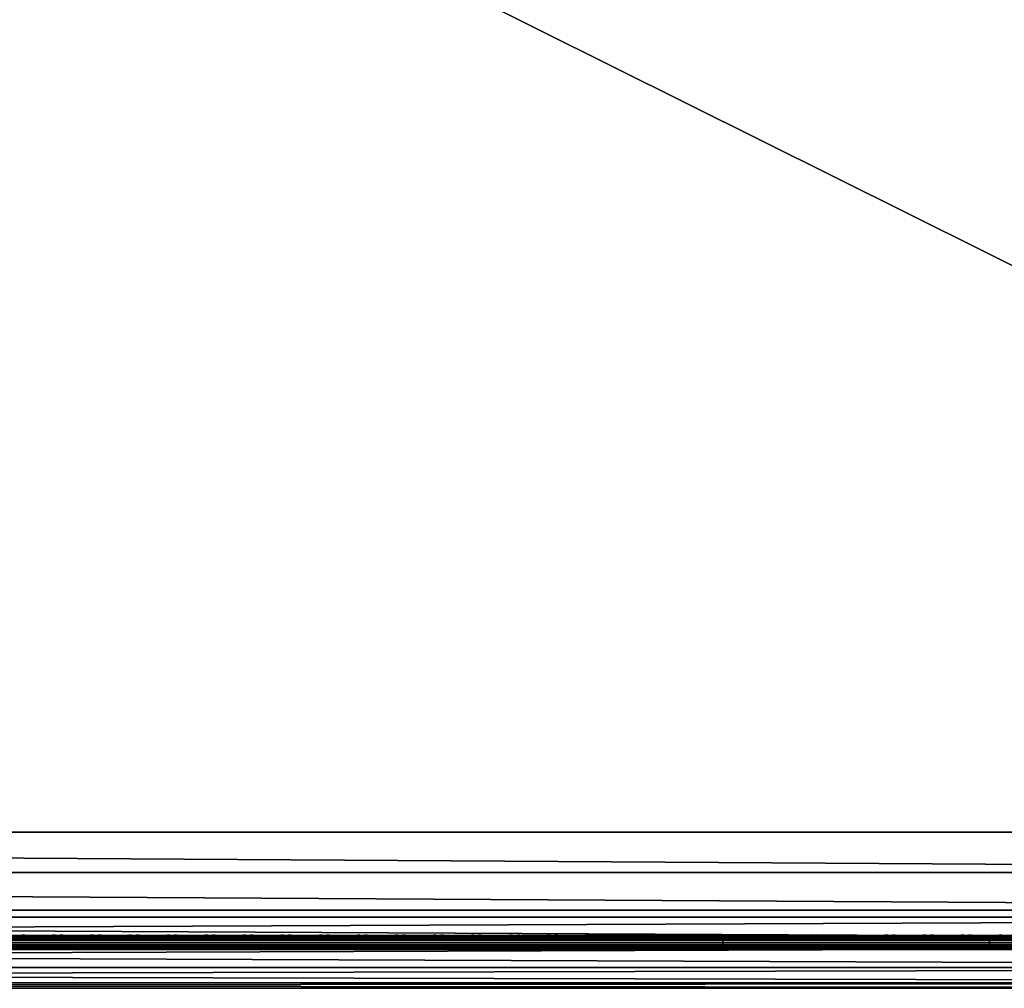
# Model space of a CAD drawing. Header units: inches. Extents: x 0 to 53, y -28.1 to 0.
# Tile 143 of 256: x 33.1 to 40, y -28 to -21.2. Entities that reach past the tile are written whole.
import ezdxf

# ---------------------------------------------------------------- set-up
doc = ezdxf.new("R2010")
doc.units = ezdxf.units.IN
doc.header["$LTSCALE"] = 0.03937
doc.header["$MEASUREMENT"] = 0
for name, color, linetype in [('A-FURN-3-ST', 151, 'Continuous'), ('A-FURN-3-ST-SEAM', 250, 'Continuous'), ('A-FURN-3-STITCH', 15, 'Continuous')]:
    doc.layers.add(name, color=color, linetype=linetype)

msp = doc.modelspace()

# ---------------------------------------------------------------- meshes
at = {"layer": 'A-FURN-3-ST'}
mesh = msp.add_polyface(dxfattribs=at)
corners = [(3.75, -5.4592, 18), (49.25, -5.4592, 18), (3.75, -5.1746, 17.9626), (49.25, -5.1746, 17.9626), (3.75, -4.9094, 17.8528), (49.25, -4.9094, 17.8528), (3.75, -4.6816, 17.6781), (49.25, -4.6816, 17.6781), (3.75, -4.5068, 17.4505), (49.25, -4.5068, 17.4505), (3.75, -4.3968, 17.1854), (49.25, -4.3968, 17.1854), (3.75, -4.3592, 16.9008), (49.25, -4.3504, 5.5004), (3.75, -4.3504, 5.5004), (3.75, -4.3883, 5.3089), (49.25, -4.3883, 5.3089), (3.75, -4.4967, 5.1466), (49.25, -4.4967, 5.1466), (3.75, -4.659, 5.0381), (49.25, -4.659, 5.0381), (3.75, -4.8504, 5), (3.75, -27.51, 5), (3.625, -4.8504, 5.0335), (3.625, -27.51, 5.0335), (3.5335, -4.8504, 5.125), (3.5335, -4.5038, 5.3567), (3.625, -4.3839, 5.5004), (3.625, -4.4193, 5.3217), (3.625, -4.5204, 5.1703), (3.625, -4.6718, 5.069), (3.5335, -4.4842, 16.9008), (3.625, -4.3926, 16.9008), (3.625, -4.4292, 17.1767), (3.5335, -5.2069, 17.8418), (3.625, -5.4592, 17.9665), (3.625, -5.1833, 17.9302), (3.5335, -4.77, 17.5897), (3.625, -4.7053, 17.6544), (3.625, -4.5358, 17.4337), (3.5335, -4.615, 17.3879), (3.5335, -4.5175, 17.153), (3.625, -4.9261, 17.8238), (3.625, -26.91, 17.9665), (3.75, -26.91, 18)]
mesh.append_faces([[corners[k] for k in face] for face in [(0, 1, 2), (2, 3, 4), (4, 5, 6), (6, 7, 8), (8, 9, 10), (10, 11, 12), (12, 13, 14), (14, 13, 15), (15, 16, 17), (17, 18, 19), (19, 20, 21), (21, 22, 23), (23, 24, 25), (26, 27, 28), (28, 27, 14), (28, 14, 15), (28, 15, 29), (29, 15, 17), (29, 17, 30), (30, 17, 19), (30, 19, 23), (23, 19, 21), (23, 25, 30), (27, 31, 32), (27, 32, 14), (14, 32, 12), (31, 33, 32), (32, 33, 10), (32, 10, 12), (34, 35, 36), (37, 38, 39, 40), (40, 39, 33, 41), (35, 0, 36), (36, 0, 2), (36, 2, 42), (42, 2, 4), (42, 4, 38), (38, 4, 6), (38, 6, 39), (39, 6, 8), (39, 8, 33), (33, 8, 10), (35, 43, 0), (44, 1, 0)]])
mesh = msp.add_polyface(dxfattribs=at)
corners = [(49.375, -4.8504, 5.0335), (49.375, -27.51, 5.0335), (49.25, -4.8504, 5), (49.25, -4.3504, 5.5004), (49.375, -4.3839, 5.5004), (49.25, -4.3883, 5.3089), (49.375, -4.4193, 5.3217), (49.25, -4.4967, 5.1466), (49.375, -4.5204, 5.1703), (49.25, -4.659, 5.0381), (49.375, -4.6718, 5.069), (49.4665, -4.7068, 5.1536), (49.4665, -4.4754, 5.5003), (49.4665, -4.5038, 5.3567), (49.4665, -4.5851, 5.2349), (49.25, -4.3592, 16.9008), (49.375, -4.3926, 16.9008), (49.25, -5.4592, 18), (49.375, -5.4592, 17.9665), (49.25, -5.1746, 17.9626), (49.375, -5.1833, 17.9302), (49.25, -4.9094, 17.8528), (49.375, -4.9261, 17.8238), (49.25, -4.6816, 17.6781), (49.375, -4.7053, 17.6544), (49.25, -4.5068, 17.4505), (49.375, -4.5358, 17.4337), (49.25, -4.3968, 17.1854), (49.375, -4.4292, 17.1767), (49.4665, -4.5175, 17.153), (49.4665, -5.4592, 17.875), (49.25, -26.91, 18), (49.375, -26.91, 17.9665), (3.75, -5.1746, 17.9626), (3.75, -4.9094, 17.8528), (3.75, -4.6816, 17.6781), (3.75, -4.5068, 17.4505), (3.75, -4.3968, 17.1854), (3.75, -4.3592, 16.9008), (3.75, -4.3883, 5.3089), (3.75, -4.4967, 5.1466), (3.75, -4.659, 5.0381), (3.75, -4.8504, 5), (49.25, -27.51, 5)]
mesh.append_faces([[corners[k] for k in face] for face in [(0, 1, 2), (3, 4, 5), (5, 4, 6), (5, 6, 7), (7, 6, 8), (7, 8, 9), (9, 8, 10), (9, 10, 2), (2, 10, 0), (0, 10, 11), (12, 6, 4), (8, 6, 13, 14), (3, 15, 4), (4, 15, 16), (4, 16, 12), (17, 18, 19), (19, 18, 20), (19, 20, 21), (21, 20, 22), (21, 22, 23), (23, 22, 24), (23, 24, 25), (25, 24, 26), (25, 26, 27), (27, 26, 28), (27, 28, 15), (15, 28, 16), (16, 28, 29), (18, 30, 20), (17, 31, 18), (18, 32, 30), (33, 17, 19), (34, 19, 21), (35, 21, 23), (36, 23, 25), (37, 25, 27), (38, 27, 15), (15, 3, 38), (39, 3, 5), (40, 5, 7), (41, 7, 9), (42, 9, 2), (2, 43, 42)]])
mesh = msp.add_polyface(dxfattribs=at)
corners = [(3.75, -4.8504, 5), (49.25, -27.51, 5), (3.75, -27.51, 5), (3.625, -4.8504, 5.0335), (3.625, -27.51, 5.0335), (3.75, -28.01, 5.5), (3.625, -27.9765, 5.5), (3.75, -27.9719, 5.3087), (3.625, -27.941, 5.3215), (3.75, -27.8636, 5.1464), (3.625, -27.8399, 5.1701), (3.75, -27.7013, 5.0381), (3.625, -27.6885, 5.069), (3.5335, -27.6535, 5.1535), (3.5335, -27.885, 5.5), (3.75, -28.01, 16.9), (3.625, -27.9765, 16.9), (3.75, -26.91, 18), (3.625, -26.91, 17.9665), (3.75, -27.1947, 17.9625), (3.625, -27.186, 17.9302), (3.75, -27.46, 17.8526), (3.625, -27.4433, 17.8236), (3.75, -27.6878, 17.6778), (3.625, -27.6641, 17.6541), (3.75, -27.8626, 17.45), (3.625, -27.8336, 17.4333), (3.75, -27.9725, 17.1847), (3.625, -27.9402, 17.176), (3.5335, -27.8518, 17.1523), (3.5335, -26.91, 17.875), (3.5335, -27.5994, 17.5894), (3.5335, -27.7544, 17.3875), (3.625, -5.4592, 17.9665), (3.75, -5.4592, 18), (49.25, -28.01, 16.9), (49.25, -27.9725, 17.1847), (49.25, -27.8626, 17.45), (49.25, -27.6878, 17.6778), (49.25, -27.46, 17.8526), (49.25, -27.1947, 17.9625), (49.25, -27.7013, 5.0381), (49.25, -27.8636, 5.1464), (49.25, -27.9719, 5.3087)]
mesh.append_faces([[corners[k] for k in face] for face in [(0, 1, 2), (3, 2, 4), (5, 6, 7), (7, 6, 8), (7, 8, 9), (9, 8, 10), (9, 10, 11), (11, 10, 12), (11, 12, 2), (2, 12, 4), (4, 12, 13), (14, 8, 6), (5, 15, 6), (6, 15, 16), (6, 16, 14), (17, 18, 19), (19, 18, 20), (19, 20, 21), (21, 20, 22), (21, 22, 23), (23, 22, 24), (23, 24, 25), (25, 24, 26), (25, 26, 27), (27, 26, 28), (27, 28, 15), (15, 28, 16), (16, 28, 29), (18, 30, 20), (24, 31, 32, 26), (26, 32, 29, 28), (33, 30, 18), (34, 18, 17), (15, 35, 27), (27, 36, 25), (25, 37, 23), (23, 38, 21), (21, 39, 19), (19, 40, 17), (5, 35, 15), (2, 1, 11), (11, 41, 9), (9, 42, 7), (7, 43, 5)]])
mesh = msp.add_polyface(dxfattribs=at)
corners = [(49.375, -4.8504, 5.0335), (49.4665, -27.51, 5.125), (49.375, -27.51, 5.0335), (49.25, -4.8504, 5), (49.25, -27.51, 5), (49.4665, -27.8565, 5.3565), (49.375, -27.9765, 5.5), (49.375, -27.941, 5.3215), (49.25, -28.01, 5.5), (49.25, -27.9719, 5.3087), (49.375, -27.8399, 5.1701), (49.25, -27.8636, 5.1464), (49.375, -27.6885, 5.069), (49.25, -27.7013, 5.0381), (49.4665, -27.6535, 5.1535), (49.4665, -27.7752, 5.2348), (49.4665, -27.885, 16.9), (49.375, -27.9765, 16.9), (49.25, -28.01, 16.9), (49.375, -27.9402, 17.176), (49.25, -27.9725, 17.1847), (49.4665, -27.1624, 17.8418), (49.375, -26.91, 17.9665), (49.375, -27.186, 17.9302), (49.25, -26.91, 18), (49.25, -27.1947, 17.9625), (49.375, -27.4433, 17.8236), (49.25, -27.46, 17.8526), (49.375, -27.6641, 17.6541), (49.25, -27.6878, 17.6778), (49.375, -27.8336, 17.4333), (49.25, -27.8626, 17.45), (49.375, -5.4592, 17.9665), (3.75, -27.9725, 17.1847), (3.75, -27.8626, 17.45), (3.75, -27.6878, 17.6778), (3.75, -27.46, 17.8526), (3.75, -27.1947, 17.9625), (3.75, -26.91, 18), (3.75, -28.01, 5.5), (3.75, -27.7013, 5.0381), (3.75, -27.8636, 5.1464), (3.75, -27.9719, 5.3087), (49.25, -5.4592, 18)]
mesh.append_faces([[corners[k] for k in face] for face in [(0, 1, 2), (3, 2, 4), (5, 6, 7), (7, 6, 8), (7, 8, 9), (7, 9, 10), (10, 9, 11), (10, 11, 12), (12, 11, 13), (12, 13, 2), (2, 13, 4), (2, 1, 12), (12, 14, 15, 10), (6, 16, 17), (6, 17, 8), (8, 17, 18), (16, 19, 17), (17, 19, 20), (17, 20, 18), (21, 22, 23), (22, 24, 23), (23, 24, 25), (23, 25, 26), (26, 25, 27), (26, 27, 28), (28, 27, 29), (28, 29, 30), (30, 29, 31), (30, 31, 19), (19, 31, 20), (32, 24, 22), (33, 18, 20), (34, 20, 31), (35, 31, 29), (36, 29, 27), (37, 27, 25), (38, 25, 24), (8, 18, 39), (40, 4, 13), (41, 13, 11), (42, 11, 9), (39, 9, 8), (24, 43, 38)]])
at = {"layer": 'A-FURN-3-ST-SEAM'}
mesh = msp.add_polyface(dxfattribs=at)
corners = [(38, -27.6385, 17.6706), (39.875, -27.6444, 17.6539), (38, -27.6444, 17.6539), (13.125, -27.6385, 17.6706), (13.125, -27.6444, 17.6539), (11.25, -27.6385, 17.6706), (13.125, -27.671, 17.631), (13.125, -27.6558, 17.6402), (38, -27.6558, 17.6402), (38, -27.671, 17.631), (39.875, -27.6558, 17.6402), (39.875, -27.671, 17.631), (39.875, -27.6884, 17.6276), (38, -27.6884, 17.6276), (13.125, -27.6884, 17.6276), (13.125, -27.7207, 17.6406), (13.125, -27.7057, 17.6311), (38, -27.7057, 17.6311), (38, -27.7207, 17.6406), (39.875, -27.7057, 17.6311), (39.875, -27.7207, 17.6406), (39.875, -27.7376, 17.6713), (38, -27.7376, 17.6713), (13.125, -27.7376, 17.6713), (13.125, -27.7295, 17.7053), (13.125, -27.7367, 17.689), (38, -27.7367, 17.689), (38, -27.7295, 17.7053), (11.25, -27.642, 17.6969), (13.125, -27.642, 17.6969), (38, -27.642, 17.6969), (39.875, -27.6385, 17.6706), (39.875, -27.7367, 17.689), (11.25, -27.7057, 17.6311), (11.25, -27.6884, 17.6276), (11.25, -27.6558, 17.6402), (11.25, -27.6444, 17.6539), (38, -27.6517, 17.7118), (13.125, -27.6517, 17.7118), (11.25, -27.6517, 17.7118), (38, -27.6661, 17.7221), (13.125, -27.6661, 17.7221), (11.25, -27.6661, 17.7221), (38, -27.701, 17.7257), (13.125, -27.701, 17.7257), (11.25, -27.701, 17.7257), (38, -27.7171, 17.7182), (13.125, -27.7171, 17.7182), (11.25, -27.7171, 17.7182), (11.25, -27.7295, 17.7053)]
mesh.append_faces([[corners[k] for k in face] for face in [(0, 1, 2), (0, 2, 3), (3, 2, 4), (3, 4, 5), (3, 28, 29), (3, 29, 0), (0, 29, 30), (0, 30, 31)]])
mesh.append_faces([[corners[k] for k in face] for face in [(6, 7, 8, 9), (9, 8, 10, 11), (11, 12, 13, 9), (9, 13, 14, 6), (15, 16, 17, 18), (18, 17, 19, 20), (20, 21, 22, 18), (18, 22, 23, 15), (24, 25, 26, 27), (21, 32, 26, 22), (22, 26, 25, 23), (12, 19, 17, 13), (13, 17, 16, 14), (14, 16, 33, 34), (2, 8, 7, 4), (4, 7, 35, 36), (37, 30, 29, 38), (38, 29, 28, 39), (40, 37, 38, 41), (41, 38, 39, 42), (43, 40, 41, 44), (44, 41, 42, 45), (46, 43, 44, 47), (47, 44, 45, 48), (27, 46, 47, 24), (24, 47, 48, 49)]], dxfattribs={"vtx0": -1, "vtx2": -1})
mesh = msp.add_polyface(dxfattribs=at)
corners = [(41.75, -27.6385, 17.6706), (45.5, -27.6444, 17.6539), (41.75, -27.6444, 17.6539), (39.875, -27.6385, 17.6706), (39.875, -27.6444, 17.6539), (38, -27.6385, 17.6706), (39.875, -27.671, 17.631), (39.875, -27.6558, 17.6402), (41.75, -27.6558, 17.6402), (41.75, -27.671, 17.631), (41.75, -27.6884, 17.6276), (39.875, -27.6884, 17.6276), (39.875, -27.7207, 17.6406), (39.875, -27.7057, 17.6311), (41.75, -27.7057, 17.6311), (41.75, -27.7207, 17.6406), (41.75, -27.7376, 17.6713), (39.875, -27.7376, 17.6713), (38, -27.7295, 17.7053), (38, -27.7367, 17.689), (39.875, -27.7367, 17.689), (39.875, -27.7295, 17.7053), (41.75, -27.7367, 17.689), (41.75, -27.7295, 17.7053), (38, -27.642, 17.6969), (39.875, -27.642, 17.6969), (41.75, -27.642, 17.6969), (45.5, -27.6385, 17.6706), (45.5, -27.7376, 17.6713), (45.5, -27.7367, 17.689), (45.5, -27.6558, 17.6402), (38, -27.6558, 17.6402), (38, -27.6444, 17.6539), (45.5, -27.6517, 17.7118), (45.5, -27.642, 17.6969), (41.75, -27.6517, 17.7118), (39.875, -27.6517, 17.7118), (38, -27.6517, 17.7118), (45.5, -27.6661, 17.7221), (41.75, -27.6661, 17.7221), (39.875, -27.6661, 17.7221), (38, -27.6661, 17.7221), (45.5, -27.701, 17.7257), (41.75, -27.701, 17.7257), (39.875, -27.701, 17.7257), (38, -27.701, 17.7257), (41.75, -27.7171, 17.7182), (39.875, -27.7171, 17.7182), (38, -27.7171, 17.7182)]
mesh.append_faces([[corners[k] for k in face] for face in [(0, 1, 2), (0, 2, 3), (3, 2, 4), (3, 4, 5), (3, 24, 25), (3, 25, 0), (0, 25, 26), (0, 26, 27)]])
mesh.append_faces([[corners[k] for k in face] for face in [(6, 7, 8, 9), (9, 10, 11, 6), (12, 13, 14, 15), (15, 16, 17, 12), (18, 19, 20, 21), (21, 20, 22, 23), (16, 22, 20, 17), (10, 14, 13, 11), (2, 8, 7, 4), (4, 7, 31, 32), (35, 26, 25, 36), (36, 25, 24, 37), (39, 35, 36, 40), (40, 36, 37, 41), (43, 39, 40, 44), (44, 40, 41, 45), (46, 43, 44, 47), (47, 44, 45, 48), (23, 46, 47, 21), (21, 47, 48, 18)]], dxfattribs={"vtx0": -1, "vtx2": -1})
mesh.append_faces([[corners[k] for k in face] for face in [(28, 29, 22, 16), (1, 30, 8, 2), (33, 34, 26, 35), (38, 33, 35, 39), (42, 38, 39, 43)]], dxfattribs={"vtx2": -1})
at = {"layer": 'A-FURN-3-STITCH'}
mesh = msp.add_polymesh((7, 4), dxfattribs=at)
for k, corner in enumerate([(33.3018, -27.6428, 17.7154), (33.3018, -27.6406, 17.7168), (33.3018, -27.6363, 17.7197), (33.3018, -27.6341, 17.7212), (33.2635, -27.647, 17.722), (33.2635, -27.6474, 17.7272), (33.2635, -27.6431, 17.7302), (33.2635, -27.6384, 17.7279), (33.2247, -27.6496, 17.7262), (33.2247, -27.65, 17.7314), (33.2247, -27.6457, 17.7343), (33.2247, -27.641, 17.7321), (33.1856, -27.6505, 17.7279), (33.1857, -27.6508, 17.733), (33.1857, -27.6465, 17.736), (33.1857, -27.6418, 17.7337), (33.1465, -27.6496, 17.727), (33.1466, -27.65, 17.7321), (33.1466, -27.6457, 17.7351), (33.1466, -27.641, 17.7328), (33.1077, -27.647, 17.7235), (33.1077, -27.6474, 17.7287), (33.1077, -27.6431, 17.7316), (33.1077, -27.6384, 17.7294), (33.0693, -27.6428, 17.7176), (33.0693, -27.6406, 17.7191), (33.0693, -27.6363, 17.722), (33.0693, -27.6341, 17.7234)]):
    mesh.set_mesh_vertex(divmod(k, 4), corner)
mesh = msp.add_polymesh((7, 4), dxfattribs=at)
for k, corner in enumerate([(33.5696, -27.6428, 17.7154), (33.5696, -27.6406, 17.7168), (33.5697, -27.6363, 17.7197), (33.5697, -27.6341, 17.7212), (33.5313, -27.647, 17.722), (33.5314, -27.6474, 17.7272), (33.5314, -27.6431, 17.7302), (33.5314, -27.6384, 17.7279), (33.4925, -27.6496, 17.7262), (33.4926, -27.65, 17.7314), (33.4926, -27.6457, 17.7343), (33.4926, -27.641, 17.7321), (33.4535, -27.6505, 17.7279), (33.4535, -27.6508, 17.733), (33.4535, -27.6465, 17.736), (33.4535, -27.6418, 17.7337), (33.4144, -27.6496, 17.727), (33.4144, -27.65, 17.7321), (33.4145, -27.6457, 17.7351), (33.4144, -27.641, 17.7328), (33.3755, -27.647, 17.7235), (33.3756, -27.6474, 17.7287), (33.3756, -27.6431, 17.7316), (33.3756, -27.6384, 17.7294), (33.3371, -27.6428, 17.7176), (33.3371, -27.6406, 17.7191), (33.3372, -27.6363, 17.722), (33.3372, -27.6341, 17.7234)]):
    mesh.set_mesh_vertex(divmod(k, 4), corner)
mesh = msp.add_polymesh((7, 4), dxfattribs=at)
for k, corner in enumerate([(33.8375, -27.6428, 17.7154), (33.8375, -27.6406, 17.7168), (33.8375, -27.6363, 17.7197), (33.8375, -27.6341, 17.7212), (33.7992, -27.647, 17.722), (33.7992, -27.6474, 17.7272), (33.7993, -27.6431, 17.7302), (33.7992, -27.6384, 17.7279), (33.7604, -27.6496, 17.7262), (33.7604, -27.65, 17.7314), (33.7605, -27.6457, 17.7343), (33.7604, -27.641, 17.7321), (33.7213, -27.6505, 17.7279), (33.7214, -27.6508, 17.733), (33.7214, -27.6465, 17.736), (33.7214, -27.6418, 17.7337), (33.6822, -27.6496, 17.727), (33.6823, -27.65, 17.7321), (33.6823, -27.6457, 17.7351), (33.6823, -27.641, 17.7328), (33.6434, -27.647, 17.7235), (33.6434, -27.6474, 17.7287), (33.6435, -27.6431, 17.7316), (33.6434, -27.6384, 17.7294), (33.605, -27.6428, 17.7176), (33.605, -27.6406, 17.7191), (33.605, -27.6363, 17.722), (33.605, -27.6341, 17.7234)]):
    mesh.set_mesh_vertex(divmod(k, 4), corner)
mesh = msp.add_polymesh((7, 4), dxfattribs=at)
for k, corner in enumerate([(34.1053, -27.6428, 17.7154), (34.1053, -27.6406, 17.7168), (34.1054, -27.6363, 17.7197), (34.1054, -27.6341, 17.7212), (34.067, -27.647, 17.722), (34.0671, -27.6474, 17.7272), (34.0671, -27.6431, 17.7302), (34.0671, -27.6384, 17.7279), (34.0282, -27.6496, 17.7262), (34.0283, -27.65, 17.7314), (34.0283, -27.6457, 17.7343), (34.0283, -27.641, 17.7321), (33.9892, -27.6505, 17.7279), (33.9892, -27.6508, 17.733), (33.9893, -27.6465, 17.736), (33.9892, -27.6418, 17.7337), (33.9501, -27.6496, 17.727), (33.9502, -27.65, 17.7321), (33.9502, -27.6457, 17.7351), (33.9502, -27.641, 17.7328), (33.9112, -27.647, 17.7235), (33.9113, -27.6474, 17.7287), (33.9113, -27.6431, 17.7316), (33.9113, -27.6384, 17.7294), (33.8728, -27.6428, 17.7176), (33.8728, -27.6406, 17.7191), (33.8729, -27.6363, 17.722), (33.8729, -27.6341, 17.7234)]):
    mesh.set_mesh_vertex(divmod(k, 4), corner)
mesh = msp.add_polymesh((7, 4), dxfattribs=at)
for k, corner in enumerate([(34.3732, -27.6428, 17.7154), (34.3732, -27.6406, 17.7168), (34.3732, -27.6363, 17.7197), (34.3732, -27.6341, 17.7212), (34.3349, -27.647, 17.722), (34.3349, -27.6474, 17.7272), (34.335, -27.6431, 17.7302), (34.3349, -27.6384, 17.7279), (34.2961, -27.6496, 17.7262), (34.2962, -27.65, 17.7314), (34.2962, -27.6457, 17.7343), (34.2962, -27.641, 17.7321), (34.257, -27.6505, 17.7279), (34.2571, -27.6508, 17.733), (34.2571, -27.6465, 17.736), (34.2571, -27.6418, 17.7337), (34.218, -27.6496, 17.727), (34.218, -27.65, 17.7321), (34.218, -27.6457, 17.7351), (34.218, -27.641, 17.7328), (34.1791, -27.647, 17.7235), (34.1791, -27.6474, 17.7287), (34.1792, -27.6431, 17.7316), (34.1792, -27.6384, 17.7294), (34.1407, -27.6428, 17.7176), (34.1407, -27.6406, 17.7191), (34.1407, -27.6363, 17.722), (34.1407, -27.6341, 17.7234)]):
    mesh.set_mesh_vertex(divmod(k, 4), corner)
mesh = msp.add_polymesh((7, 4), dxfattribs=at)
for k, corner in enumerate([(34.641, -27.6428, 17.7154), (34.6411, -27.6406, 17.7168), (34.6411, -27.6363, 17.7197), (34.6411, -27.6341, 17.7212), (34.6028, -27.647, 17.722), (34.6028, -27.6474, 17.7272), (34.6028, -27.6431, 17.7302), (34.6028, -27.6384, 17.7279), (34.564, -27.6496, 17.7262), (34.564, -27.65, 17.7314), (34.564, -27.6457, 17.7343), (34.564, -27.641, 17.7321), (34.5249, -27.6505, 17.7279), (34.5249, -27.6508, 17.733), (34.525, -27.6465, 17.736), (34.525, -27.6418, 17.7337), (34.4858, -27.6496, 17.727), (34.4859, -27.65, 17.7321), (34.4859, -27.6457, 17.7351), (34.4859, -27.641, 17.7328), (34.447, -27.647, 17.7235), (34.447, -27.6474, 17.7287), (34.447, -27.6431, 17.7316), (34.447, -27.6384, 17.7294), (34.4085, -27.6428, 17.7176), (34.4086, -27.6406, 17.7191), (34.4086, -27.6363, 17.722), (34.4086, -27.6341, 17.7234)]):
    mesh.set_mesh_vertex(divmod(k, 4), corner)
mesh = msp.add_polymesh((7, 4), dxfattribs=at)
for k, corner in enumerate([(34.9089, -27.6428, 17.7154), (34.9089, -27.6406, 17.7168), (34.9089, -27.6363, 17.7197), (34.909, -27.6341, 17.7212), (34.8706, -27.647, 17.722), (34.8707, -27.6474, 17.7272), (34.8707, -27.6431, 17.7302), (34.8707, -27.6384, 17.7279), (34.8318, -27.6496, 17.7262), (34.8319, -27.65, 17.7314), (34.8319, -27.6457, 17.7343), (34.8319, -27.641, 17.7321), (34.7928, -27.6505, 17.7279), (34.7928, -27.6508, 17.733), (34.7928, -27.6465, 17.736), (34.7928, -27.6418, 17.7337), (34.7537, -27.6496, 17.727), (34.7537, -27.65, 17.7321), (34.7538, -27.6457, 17.7351), (34.7537, -27.641, 17.7328), (34.7148, -27.647, 17.7235), (34.7149, -27.6474, 17.7287), (34.7149, -27.6431, 17.7316), (34.7149, -27.6384, 17.7294), (34.6764, -27.6428, 17.7176), (34.6764, -27.6406, 17.7191), (34.6764, -27.6363, 17.722), (34.6765, -27.6341, 17.7234)]):
    mesh.set_mesh_vertex(divmod(k, 4), corner)
mesh = msp.add_polymesh((7, 4), dxfattribs=at)
for k, corner in enumerate([(35.1768, -27.6428, 17.7154), (35.1768, -27.6406, 17.7168), (35.1768, -27.6363, 17.7197), (35.1768, -27.6341, 17.7212), (35.1385, -27.647, 17.722), (35.1385, -27.6474, 17.7272), (35.1385, -27.6431, 17.7302), (35.1385, -27.6384, 17.7279), (35.0997, -27.6496, 17.7262), (35.0997, -27.65, 17.7314), (35.0997, -27.6457, 17.7343), (35.0997, -27.641, 17.7321), (35.0606, -27.6505, 17.7279), (35.0607, -27.6508, 17.733), (35.0607, -27.6465, 17.736), (35.0607, -27.6418, 17.7337), (35.0215, -27.6496, 17.727), (35.0216, -27.65, 17.7321), (35.0216, -27.6457, 17.7351), (35.0216, -27.641, 17.7328), (34.9827, -27.647, 17.7235), (34.9827, -27.6474, 17.7287), (34.9827, -27.6431, 17.7316), (34.9827, -27.6384, 17.7294), (34.9443, -27.6428, 17.7176), (34.9443, -27.6406, 17.7191), (34.9443, -27.6363, 17.722), (34.9443, -27.6341, 17.7234)]):
    mesh.set_mesh_vertex(divmod(k, 4), corner)
mesh = msp.add_polymesh((7, 4), dxfattribs=at)
for k, corner in enumerate([(35.4446, -27.6428, 17.7154), (35.4446, -27.6406, 17.7168), (35.4447, -27.6363, 17.7197), (35.4447, -27.6341, 17.7212), (35.4063, -27.647, 17.722), (35.4064, -27.6474, 17.7272), (35.4064, -27.6431, 17.7302), (35.4064, -27.6384, 17.7279), (35.3675, -27.6496, 17.7262), (35.3676, -27.65, 17.7314), (35.3676, -27.6457, 17.7343), (35.3676, -27.641, 17.7321), (35.3285, -27.6505, 17.7279), (35.3285, -27.6508, 17.733), (35.3285, -27.6465, 17.736), (35.3285, -27.6418, 17.7337), (35.2894, -27.6496, 17.727), (35.2894, -27.65, 17.7321), (35.2895, -27.6457, 17.7351), (35.2894, -27.641, 17.7328), (35.2505, -27.647, 17.7235), (35.2506, -27.6474, 17.7287), (35.2506, -27.6431, 17.7316), (35.2506, -27.6384, 17.7294), (35.2121, -27.6428, 17.7176), (35.2121, -27.6406, 17.7191), (35.2122, -27.6363, 17.722), (35.2122, -27.6341, 17.7234)]):
    mesh.set_mesh_vertex(divmod(k, 4), corner)
mesh = msp.add_polymesh((7, 4), dxfattribs=at)
for k, corner in enumerate([(35.7125, -27.6428, 17.7154), (35.7125, -27.6406, 17.7168), (35.7125, -27.6363, 17.7197), (35.7125, -27.6341, 17.7212), (35.6742, -27.647, 17.722), (35.6742, -27.6474, 17.7272), (35.6743, -27.6431, 17.7302), (35.6742, -27.6384, 17.7279), (35.6354, -27.6496, 17.7262), (35.6354, -27.65, 17.7314), (35.6355, -27.6457, 17.7343), (35.6354, -27.641, 17.7321), (35.5963, -27.6505, 17.7279), (35.5964, -27.6508, 17.733), (35.5964, -27.6465, 17.736), (35.5964, -27.6418, 17.7337), (35.5572, -27.6496, 17.727), (35.5573, -27.65, 17.7321), (35.5573, -27.6457, 17.7351), (35.5573, -27.641, 17.7328), (35.5184, -27.647, 17.7235), (35.5184, -27.6474, 17.7287), (35.5185, -27.6431, 17.7316), (35.5184, -27.6384, 17.7294), (35.48, -27.6428, 17.7176), (35.48, -27.6406, 17.7191), (35.48, -27.6363, 17.722), (35.48, -27.6341, 17.7234)]):
    mesh.set_mesh_vertex(divmod(k, 4), corner)
mesh = msp.add_polymesh((7, 4), dxfattribs=at)
for k, corner in enumerate([(35.9803, -27.6428, 17.7154), (35.9803, -27.6406, 17.7168), (35.9804, -27.6363, 17.7197), (35.9804, -27.6341, 17.7212), (35.942, -27.647, 17.722), (35.9421, -27.6474, 17.7272), (35.9421, -27.6431, 17.7302), (35.9421, -27.6384, 17.7279), (35.9032, -27.6496, 17.7262), (35.9033, -27.65, 17.7314), (35.9033, -27.6457, 17.7343), (35.9033, -27.641, 17.7321), (35.8642, -27.6505, 17.7279), (35.8642, -27.6508, 17.733), (35.8643, -27.6465, 17.736), (35.8642, -27.6418, 17.7337), (35.8251, -27.6496, 17.727), (35.8252, -27.65, 17.7321), (35.8252, -27.6457, 17.7351), (35.8252, -27.641, 17.7328), (35.7862, -27.647, 17.7235), (35.7863, -27.6474, 17.7287), (35.7863, -27.6431, 17.7316), (35.7863, -27.6384, 17.7294), (35.7478, -27.6428, 17.7176), (35.7478, -27.6406, 17.7191), (35.7479, -27.6363, 17.722), (35.7479, -27.6341, 17.7234)]):
    mesh.set_mesh_vertex(divmod(k, 4), corner)
mesh = msp.add_polymesh((7, 4), dxfattribs=at)
for k, corner in enumerate([(36.2482, -27.6428, 17.7154), (36.2482, -27.6406, 17.7168), (36.2482, -27.6363, 17.7197), (36.2482, -27.6341, 17.7212), (36.2099, -27.647, 17.722), (36.2099, -27.6474, 17.7272), (36.21, -27.6431, 17.7302), (36.2099, -27.6384, 17.7279), (36.1711, -27.6496, 17.7262), (36.1712, -27.65, 17.7314), (36.1712, -27.6457, 17.7343), (36.1712, -27.641, 17.7321), (36.132, -27.6505, 17.7279), (36.1321, -27.6508, 17.733), (36.1321, -27.6465, 17.736), (36.1321, -27.6418, 17.7337), (36.093, -27.6496, 17.727), (36.093, -27.65, 17.7321), (36.093, -27.6457, 17.7351), (36.093, -27.641, 17.7328), (36.0541, -27.647, 17.7235), (36.0541, -27.6474, 17.7287), (36.0542, -27.6431, 17.7316), (36.0542, -27.6384, 17.7294), (36.0157, -27.6428, 17.7176), (36.0157, -27.6406, 17.7191), (36.0157, -27.6363, 17.722), (36.0157, -27.6341, 17.7234)]):
    mesh.set_mesh_vertex(divmod(k, 4), corner)
mesh = msp.add_polymesh((7, 4), dxfattribs=at)
for k, corner in enumerate([(36.516, -27.6428, 17.7154), (36.5161, -27.6406, 17.7168), (36.5161, -27.6363, 17.7197), (36.5161, -27.6341, 17.7212), (36.4778, -27.647, 17.722), (36.4778, -27.6474, 17.7272), (36.4778, -27.6431, 17.7302), (36.4778, -27.6384, 17.7279), (36.439, -27.6496, 17.7262), (36.439, -27.65, 17.7314), (36.439, -27.6457, 17.7343), (36.439, -27.641, 17.7321), (36.3999, -27.6505, 17.7279), (36.3999, -27.6508, 17.733), (36.4, -27.6465, 17.736), (36.4, -27.6418, 17.7337), (36.3608, -27.6496, 17.727), (36.3609, -27.65, 17.7321), (36.3609, -27.6457, 17.7351), (36.3609, -27.641, 17.7328), (36.322, -27.647, 17.7235), (36.322, -27.6474, 17.7287), (36.322, -27.6431, 17.7316), (36.322, -27.6384, 17.7294), (36.2835, -27.6428, 17.7176), (36.2836, -27.6406, 17.7191), (36.2836, -27.6363, 17.722), (36.2836, -27.6341, 17.7234)]):
    mesh.set_mesh_vertex(divmod(k, 4), corner)
mesh = msp.add_polymesh((7, 4), dxfattribs=at)
for k, corner in enumerate([(36.7839, -27.6428, 17.7154), (36.7839, -27.6406, 17.7168), (36.7839, -27.6363, 17.7197), (36.784, -27.6341, 17.7212), (36.7456, -27.647, 17.722), (36.7457, -27.6474, 17.7272), (36.7457, -27.6431, 17.7302), (36.7457, -27.6384, 17.7279), (36.7068, -27.6496, 17.7262), (36.7069, -27.65, 17.7314), (36.7069, -27.6457, 17.7343), (36.7069, -27.641, 17.7321), (36.6678, -27.6505, 17.7279), (36.6678, -27.6508, 17.733), (36.6678, -27.6465, 17.736), (36.6678, -27.6418, 17.7337), (36.6287, -27.6496, 17.727), (36.6287, -27.65, 17.7321), (36.6288, -27.6457, 17.7351), (36.6287, -27.641, 17.7328), (36.5898, -27.647, 17.7235), (36.5899, -27.6474, 17.7287), (36.5899, -27.6431, 17.7316), (36.5899, -27.6384, 17.7294), (36.5514, -27.6428, 17.7176), (36.5514, -27.6406, 17.7191), (36.5514, -27.6363, 17.722), (36.5515, -27.6341, 17.7234)]):
    mesh.set_mesh_vertex(divmod(k, 4), corner)
mesh = msp.add_polymesh((7, 4), dxfattribs=at)
for k, corner in enumerate([(37.0518, -27.6428, 17.7154), (37.0518, -27.6406, 17.7168), (37.0518, -27.6363, 17.7197), (37.0518, -27.6341, 17.7212), (37.0135, -27.647, 17.722), (37.0135, -27.6474, 17.7272), (37.0135, -27.6431, 17.7302), (37.0135, -27.6384, 17.7279), (36.9747, -27.6496, 17.7262), (36.9747, -27.65, 17.7314), (36.9747, -27.6457, 17.7343), (36.9747, -27.641, 17.7321), (36.9356, -27.6505, 17.7279), (36.9357, -27.6508, 17.733), (36.9357, -27.6465, 17.736), (36.9357, -27.6418, 17.7337), (36.8965, -27.6496, 17.727), (36.8966, -27.65, 17.7321), (36.8966, -27.6457, 17.7351), (36.8966, -27.641, 17.7328), (36.8577, -27.647, 17.7235), (36.8577, -27.6474, 17.7287), (36.8577, -27.6431, 17.7316), (36.8577, -27.6384, 17.7294), (36.8193, -27.6428, 17.7176), (36.8193, -27.6406, 17.7191), (36.8193, -27.6363, 17.722), (36.8193, -27.6341, 17.7234)]):
    mesh.set_mesh_vertex(divmod(k, 4), corner)
mesh = msp.add_polymesh((7, 4), dxfattribs=at)
for k, corner in enumerate([(37.3196, -27.6428, 17.7154), (37.3196, -27.6406, 17.7168), (37.3197, -27.6363, 17.7197), (37.3197, -27.6341, 17.7212), (37.2813, -27.647, 17.722), (37.2814, -27.6474, 17.7272), (37.2814, -27.6431, 17.7302), (37.2814, -27.6384, 17.7279), (37.2425, -27.6496, 17.7262), (37.2426, -27.65, 17.7314), (37.2426, -27.6457, 17.7343), (37.2426, -27.641, 17.7321), (37.2035, -27.6505, 17.7279), (37.2035, -27.6508, 17.733), (37.2035, -27.6465, 17.736), (37.2035, -27.6418, 17.7337), (37.1644, -27.6496, 17.727), (37.1644, -27.65, 17.7321), (37.1645, -27.6457, 17.7351), (37.1644, -27.641, 17.7328), (37.1255, -27.647, 17.7235), (37.1256, -27.6474, 17.7287), (37.1256, -27.6431, 17.7316), (37.1256, -27.6384, 17.7294), (37.0871, -27.6428, 17.7176), (37.0871, -27.6406, 17.7191), (37.0872, -27.6363, 17.722), (37.0872, -27.6341, 17.7234)]):
    mesh.set_mesh_vertex(divmod(k, 4), corner)
mesh = msp.add_polymesh((7, 4), dxfattribs=at)
for k, corner in enumerate([(37.5875, -27.6428, 17.7154), (37.5875, -27.6406, 17.7168), (37.5875, -27.6363, 17.7197), (37.5875, -27.6341, 17.7212), (37.5492, -27.647, 17.722), (37.5492, -27.6474, 17.7272), (37.5493, -27.6431, 17.7302), (37.5492, -27.6384, 17.7279), (37.5104, -27.6496, 17.7262), (37.5104, -27.65, 17.7314), (37.5105, -27.6457, 17.7343), (37.5104, -27.641, 17.7321), (37.4713, -27.6505, 17.7279), (37.4714, -27.6508, 17.733), (37.4714, -27.6465, 17.736), (37.4714, -27.6418, 17.7337), (37.4322, -27.6496, 17.727), (37.4323, -27.65, 17.7321), (37.4323, -27.6457, 17.7351), (37.4323, -27.641, 17.7328), (37.3934, -27.647, 17.7235), (37.3934, -27.6474, 17.7287), (37.3935, -27.6431, 17.7316), (37.3934, -27.6384, 17.7294), (37.355, -27.6428, 17.7176), (37.355, -27.6406, 17.7191), (37.355, -27.6363, 17.722), (37.355, -27.6341, 17.7234)]):
    mesh.set_mesh_vertex(divmod(k, 4), corner)
mesh = msp.add_polymesh((7, 4), dxfattribs=at)
for k, corner in enumerate([(37.8553, -27.6428, 17.7154), (37.8553, -27.6406, 17.7168), (37.8554, -27.6363, 17.7197), (37.8554, -27.6341, 17.7212), (37.817, -27.647, 17.722), (37.8171, -27.6474, 17.7272), (37.8171, -27.6431, 17.7302), (37.8171, -27.6384, 17.7279), (37.7782, -27.6496, 17.7262), (37.7783, -27.65, 17.7314), (37.7783, -27.6457, 17.7343), (37.7783, -27.641, 17.7321), (37.7392, -27.6505, 17.7279), (37.7392, -27.6508, 17.733), (37.7393, -27.6465, 17.736), (37.7392, -27.6418, 17.7337), (37.7001, -27.6496, 17.727), (37.7002, -27.65, 17.7321), (37.7002, -27.6457, 17.7351), (37.7002, -27.641, 17.7328), (37.6612, -27.647, 17.7235), (37.6613, -27.6474, 17.7287), (37.6613, -27.6431, 17.7316), (37.6613, -27.6384, 17.7294), (37.6228, -27.6428, 17.7176), (37.6228, -27.6406, 17.7191), (37.6229, -27.6363, 17.722), (37.6229, -27.6341, 17.7234)]):
    mesh.set_mesh_vertex(divmod(k, 4), corner)
mesh = msp.add_polymesh((7, 4), dxfattribs=at)
for k, corner in enumerate([(38.1067, -27.6428, 17.7154), (38.1067, -27.6406, 17.7168), (38.1067, -27.6363, 17.7197), (38.1068, -27.6341, 17.7212), (38.0684, -27.647, 17.722), (38.0685, -27.6474, 17.7272), (38.0685, -27.6431, 17.7302), (38.0685, -27.6384, 17.7279), (38.0296, -27.6496, 17.7262), (38.0297, -27.65, 17.7314), (38.0297, -27.6457, 17.7343), (38.0297, -27.641, 17.7321), (37.9906, -27.6505, 17.7279), (37.9906, -27.6508, 17.733), (37.9906, -27.6465, 17.736), (37.9906, -27.6418, 17.7337), (37.9515, -27.6496, 17.727), (37.9515, -27.65, 17.7321), (37.9516, -27.6457, 17.7351), (37.9515, -27.641, 17.7328), (37.9126, -27.647, 17.7235), (37.9127, -27.6474, 17.7287), (37.9127, -27.6431, 17.7316), (37.9127, -27.6384, 17.7294), (37.8742, -27.6428, 17.7176), (37.8742, -27.6406, 17.7191), (37.8742, -27.6363, 17.722), (37.8743, -27.6341, 17.7234)]):
    mesh.set_mesh_vertex(divmod(k, 4), corner)
mesh = msp.add_polymesh((7, 4), dxfattribs=at)
for k, corner in enumerate([(38.3553, -27.6428, 17.7154), (38.3553, -27.6406, 17.7168), (38.3554, -27.6363, 17.7197), (38.3554, -27.6341, 17.7212), (38.317, -27.647, 17.722), (38.3171, -27.6474, 17.7272), (38.3171, -27.6431, 17.7302), (38.3171, -27.6384, 17.7279), (38.2782, -27.6496, 17.7262), (38.2783, -27.65, 17.7314), (38.2783, -27.6457, 17.7343), (38.2783, -27.641, 17.7321), (38.2392, -27.6505, 17.7279), (38.2392, -27.6508, 17.733), (38.2393, -27.6465, 17.736), (38.2392, -27.6418, 17.7337), (38.2001, -27.6496, 17.727), (38.2002, -27.65, 17.7321), (38.2002, -27.6457, 17.7351), (38.2002, -27.641, 17.7328), (38.1612, -27.647, 17.7235), (38.1613, -27.6474, 17.7287), (38.1613, -27.6431, 17.7316), (38.1613, -27.6384, 17.7294), (38.1228, -27.6428, 17.7176), (38.1228, -27.6406, 17.7191), (38.1229, -27.6363, 17.722), (38.1229, -27.6341, 17.7234)]):
    mesh.set_mesh_vertex(divmod(k, 4), corner)
mesh = msp.add_polymesh((7, 4), dxfattribs=at)
for k, corner in enumerate([(38.6232, -27.6428, 17.7154), (38.6232, -27.6406, 17.7168), (38.6232, -27.6363, 17.7197), (38.6232, -27.6341, 17.7212), (38.5849, -27.647, 17.722), (38.5849, -27.6474, 17.7272), (38.585, -27.6431, 17.7302), (38.5849, -27.6384, 17.7279), (38.5461, -27.6496, 17.7262), (38.5462, -27.65, 17.7314), (38.5462, -27.6457, 17.7343), (38.5462, -27.641, 17.7321), (38.507, -27.6505, 17.7279), (38.5071, -27.6508, 17.733), (38.5071, -27.6465, 17.736), (38.5071, -27.6418, 17.7337), (38.468, -27.6496, 17.727), (38.468, -27.65, 17.7321), (38.468, -27.6457, 17.7351), (38.468, -27.641, 17.7328), (38.4291, -27.647, 17.7235), (38.4291, -27.6474, 17.7287), (38.4292, -27.6431, 17.7316), (38.4292, -27.6384, 17.7294), (38.3907, -27.6428, 17.7176), (38.3907, -27.6406, 17.7191), (38.3907, -27.6363, 17.722), (38.3907, -27.6341, 17.7234)]):
    mesh.set_mesh_vertex(divmod(k, 4), corner)
mesh = msp.add_polymesh((7, 4), dxfattribs=at)
for k, corner in enumerate([(38.891, -27.6428, 17.7154), (38.8911, -27.6406, 17.7168), (38.8911, -27.6363, 17.7197), (38.8911, -27.6341, 17.7212), (38.8528, -27.647, 17.722), (38.8528, -27.6474, 17.7272), (38.8528, -27.6431, 17.7302), (38.8528, -27.6384, 17.7279), (38.814, -27.6496, 17.7262), (38.814, -27.65, 17.7314), (38.814, -27.6457, 17.7343), (38.814, -27.641, 17.7321), (38.7749, -27.6505, 17.7279), (38.7749, -27.6508, 17.733), (38.775, -27.6465, 17.736), (38.775, -27.6418, 17.7337), (38.7358, -27.6496, 17.727), (38.7359, -27.65, 17.7321), (38.7359, -27.6457, 17.7351), (38.7359, -27.641, 17.7328), (38.697, -27.647, 17.7235), (38.697, -27.6474, 17.7287), (38.697, -27.6431, 17.7316), (38.697, -27.6384, 17.7294), (38.6585, -27.6428, 17.7176), (38.6586, -27.6406, 17.7191), (38.6586, -27.6363, 17.722), (38.6586, -27.6341, 17.7234)]):
    mesh.set_mesh_vertex(divmod(k, 4), corner)
mesh = msp.add_polymesh((7, 4), dxfattribs=at)
for k, corner in enumerate([(39.1589, -27.6428, 17.7154), (39.1589, -27.6406, 17.7168), (39.1589, -27.6363, 17.7197), (39.159, -27.6341, 17.7212), (39.1206, -27.647, 17.722), (39.1207, -27.6474, 17.7272), (39.1207, -27.6431, 17.7302), (39.1207, -27.6384, 17.7279), (39.0818, -27.6496, 17.7262), (39.0819, -27.65, 17.7314), (39.0819, -27.6457, 17.7343), (39.0819, -27.641, 17.7321), (39.0428, -27.6505, 17.7279), (39.0428, -27.6508, 17.733), (39.0428, -27.6465, 17.736), (39.0428, -27.6418, 17.7337), (39.0037, -27.6496, 17.727), (39.0037, -27.65, 17.7321), (39.0038, -27.6457, 17.7351), (39.0037, -27.641, 17.7328), (38.9648, -27.647, 17.7235), (38.9649, -27.6474, 17.7287), (38.9649, -27.6431, 17.7316), (38.9649, -27.6384, 17.7294), (38.9264, -27.6428, 17.7176), (38.9264, -27.6406, 17.7191), (38.9264, -27.6363, 17.722), (38.9265, -27.6341, 17.7234)]):
    mesh.set_mesh_vertex(divmod(k, 4), corner)
mesh = msp.add_polymesh((7, 4), dxfattribs=at)
for k, corner in enumerate([(39.4268, -27.6428, 17.7154), (39.4268, -27.6406, 17.7168), (39.4268, -27.6363, 17.7197), (39.4268, -27.6341, 17.7212), (39.3885, -27.647, 17.722), (39.3885, -27.6474, 17.7272), (39.3885, -27.6431, 17.7302), (39.3885, -27.6384, 17.7279), (39.3497, -27.6496, 17.7262), (39.3497, -27.65, 17.7314), (39.3497, -27.6457, 17.7343), (39.3497, -27.641, 17.7321), (39.3106, -27.6505, 17.7279), (39.3107, -27.6508, 17.733), (39.3107, -27.6465, 17.736), (39.3107, -27.6418, 17.7337), (39.2715, -27.6496, 17.727), (39.2716, -27.65, 17.7321), (39.2716, -27.6457, 17.7351), (39.2716, -27.641, 17.7328), (39.2327, -27.647, 17.7235), (39.2327, -27.6474, 17.7287), (39.2327, -27.6431, 17.7316), (39.2327, -27.6384, 17.7294), (39.1943, -27.6428, 17.7176), (39.1943, -27.6406, 17.7191), (39.1943, -27.6363, 17.722), (39.1943, -27.6341, 17.7234)]):
    mesh.set_mesh_vertex(divmod(k, 4), corner)
mesh = msp.add_polymesh((7, 4), dxfattribs=at)
for k, corner in enumerate([(39.6946, -27.6428, 17.7154), (39.6946, -27.6406, 17.7168), (39.6947, -27.6363, 17.7197), (39.6947, -27.6341, 17.7212), (39.6563, -27.647, 17.722), (39.6564, -27.6474, 17.7272), (39.6564, -27.6431, 17.7302), (39.6564, -27.6384, 17.7279), (39.6175, -27.6496, 17.7262), (39.6176, -27.65, 17.7314), (39.6176, -27.6457, 17.7343), (39.6176, -27.641, 17.7321), (39.5785, -27.6505, 17.7279), (39.5785, -27.6508, 17.733), (39.5785, -27.6465, 17.736), (39.5785, -27.6418, 17.7337), (39.5394, -27.6496, 17.727), (39.5394, -27.65, 17.7321), (39.5395, -27.6457, 17.7351), (39.5394, -27.641, 17.7328), (39.5005, -27.647, 17.7235), (39.5006, -27.6474, 17.7287), (39.5006, -27.6431, 17.7316), (39.5006, -27.6384, 17.7294), (39.4621, -27.6428, 17.7176), (39.4621, -27.6406, 17.7191), (39.4622, -27.6363, 17.722), (39.4622, -27.6341, 17.7234)]):
    mesh.set_mesh_vertex(divmod(k, 4), corner)
mesh = msp.add_polymesh((7, 4), dxfattribs=at)
for k, corner in enumerate([(39.9625, -27.6428, 17.7154), (39.9625, -27.6406, 17.7168), (39.9625, -27.6363, 17.7197), (39.9625, -27.6341, 17.7212), (39.9242, -27.647, 17.722), (39.9242, -27.6474, 17.7272), (39.9243, -27.6431, 17.7302), (39.9242, -27.6384, 17.7279), (39.8854, -27.6496, 17.7262), (39.8854, -27.65, 17.7314), (39.8855, -27.6457, 17.7343), (39.8854, -27.641, 17.7321), (39.8463, -27.6505, 17.7279), (39.8464, -27.6508, 17.733), (39.8464, -27.6465, 17.736), (39.8464, -27.6418, 17.7337), (39.8072, -27.6496, 17.727), (39.8073, -27.65, 17.7321), (39.8073, -27.6457, 17.7351), (39.8073, -27.641, 17.7328), (39.7684, -27.647, 17.7235), (39.7684, -27.6474, 17.7287), (39.7685, -27.6431, 17.7316), (39.7684, -27.6384, 17.7294), (39.73, -27.6428, 17.7176), (39.73, -27.6406, 17.7191), (39.73, -27.6363, 17.722), (39.73, -27.6341, 17.7234)]):
    mesh.set_mesh_vertex(divmod(k, 4), corner)

doc.saveas('drawing.dxf')
